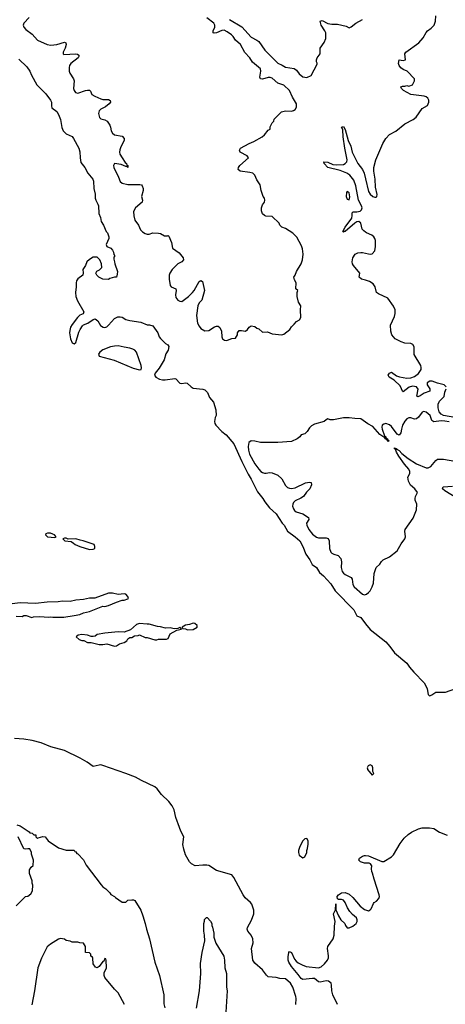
# Model space of a CAD drawing. Header units: inches. Extents: x 2323201 to 2563958, y 895391 to 1023096.
# Tile 51 of 196: x 2446405 to 2450830, y 946690 to 956926. Entities that reach past the tile are written whole.
import ezdxf

# ---------------------------------------------------------------- set-up
doc = ezdxf.new("R2010")
doc.units = ezdxf.units.IN
doc.header["$MEASUREMENT"] = 0
for name, color, linetype in [('C4944', 7, 'Continuous'), ('C4945', 7, 'Continuous'), ('C4954', 7, 'Continuous'), ('C4955', 7, 'Continuous')]:
    doc.layers.add(name, color=color, linetype=linetype)

msp = doc.modelspace()

# ---------------------------------------------------------------- linework, layer by layer
at = {"layer": 'C4944', "color": 5}
for points, elevation in [([(2449277, 946690), (2449280, 946750), (2449275, 946770), (2449244, 946870), (2449221, 946910), (2449170, 946956), (2449110, 946958), (2449070, 946968), (2448990, 946976), (2448970, 946992), (2448929, 947049), (2448850, 947118), (2448829, 947149), (2448814, 947270), (2448831, 947330), (2448830, 947370), (2448812, 947410), (2448778, 947450), (2448770, 947470), (2448772, 947490), (2448814, 947566), (2448841, 947630), (2448840, 947670), (2448819, 947730), (2448804, 947750), (2448750, 947797), (2448727, 947827), (2448633, 948010), (2448610, 948038), (2448450, 948083), (2448370, 948134), (2448350, 948138), (2448310, 948138), (2448230, 948130), (2448190, 948150), (2448172, 948170), (2448130, 948245), (2448110, 948302), (2448100, 948350), (2448112, 948432), (2448081, 948490), (2448066, 948530), (2448030, 948633), (2448012, 948712), (2447990, 948753), (2447957, 948797), (2447878, 948870), (2447835, 948930), (2447810, 948950), (2447670, 949016), (2447610, 949050), (2447510, 949090), (2447270, 949173), (2447250, 949180), (2447230, 949178), (2447170, 949161), (2447107, 949207), (2447035, 949250), (2446870, 949329), (2446730, 949366), (2446630, 949407), (2446534, 949434), (2446450, 949447), (2446350, 949455)], 60), ([(2446377, 948557), (2446410, 948545), (2446504, 948484), (2446510, 948474), (2446534, 948470), (2446553, 948453), (2446572, 948452), (2446574, 948430), (2446590, 948414), (2446598, 948422), (2446645, 948435), (2446670, 948431), (2446702, 948390), (2446810, 948318), (2446890, 948292), (2446970, 948294), (2446978, 948278), (2446990, 948274), (2446998, 948258), (2447010, 948254), (2447070, 948192), (2447097, 948137), (2447251, 947931), (2447270, 947911), (2447302, 947890), (2447342, 947850), (2447352, 947832), (2447390, 947812), (2447400, 947800), (2447470, 947752), (2447507, 947753), (2447528, 947772), (2447570, 947778), (2447590, 947778), (2447602, 947770), (2447665, 947670), (2447687, 947610), (2447711, 947530), (2447723, 947470), (2447755, 947370), (2447811, 947130), (2447857, 946990), (2447905, 946790), (2447905, 946695), (2447914, 946654)], 60), ([(2446370, 947714), (2446466, 947810), (2446490, 947814), (2446520, 947840), (2446538, 947870), (2446542, 947930), (2446535, 947950), (2446535, 947975), (2446509, 948050), (2446506, 948090), (2446523, 948117), (2446547, 948133), (2446548, 948190), (2446529, 948250), (2446528, 948270), (2446510, 948306), (2446490, 948308), (2446470, 948302), (2446450, 948306), (2446389, 948430)], 60), ([(2450000, 948158), (2449990, 948158), (2449949, 948170), (2449930, 948190), (2449939, 948210), (2449969, 948230), (2449990, 948237), (2450000, 948236)], 40), ([(2449708, 946690), (2449661, 946790), (2449650, 946830), (2449648, 946890), (2449642, 946910), (2449614, 946930), (2449590, 946935), (2449530, 946921), (2449510, 946923), (2449470, 946957), (2449450, 946959), (2449350, 946949), (2449330, 946959), (2449301, 947001), (2449230, 947085), (2449204, 947130), (2449197, 947150), (2449196, 947184), (2449204, 947230), (2449210, 947239), (2449230, 947230), (2449261, 947161), (2449278, 947138), (2449300, 947120), (2449340, 947100), (2449384, 947084), (2449510, 947071), (2449539, 947081), (2449574, 947110), (2449604, 947150), (2449614, 947174), (2449616, 947196), (2449605, 947270), (2449610, 947290), (2449663, 947370), (2449674, 947410), (2449677, 947503), (2449685, 947550), (2449669, 947630), (2449687, 947673), (2449690, 947734), (2449692, 947672), (2449718, 947610), (2449742, 947570), (2449785, 947530), (2449791, 947510), (2449810, 947485), (2449830, 947484), (2449870, 947502), (2449903, 947530), (2449913, 947550), (2449914, 947570), (2449907, 947590), (2449864, 947624), (2449836, 947656), (2449813, 947693), (2449790, 947750), (2449770, 947772), (2449750, 947779), (2449720, 947780), (2449710, 947786), (2449707, 947810), (2449721, 947830), (2449750, 947849), (2449790, 947852), (2449830, 947837), (2449870, 947800), (2449945, 947710), (2449990, 947676), (2450000, 947673)], 40), ([(2448244, 946650), (2448273, 946830), (2448289, 947010), (2448284, 947116), (2448301, 947230), (2448329, 947350), (2448328, 947410), (2448318, 947450), (2448318, 947530), (2448327, 947553), (2448328, 947572), (2448347, 947593), (2448353, 947593), (2448390, 947554), (2448402, 947530), (2448402, 947510), (2448411, 947491), (2448422, 947430), (2448422, 947390), (2448446, 947326), (2448526, 947190), (2448536, 947150), (2448539, 947070), (2448556, 947010), (2448556, 946870), (2448561, 946830), (2448548, 946610)], 60), ([(2447494, 946690), (2447430, 946809), (2447390, 946849), (2447289, 946970), (2447282, 946990), (2447283, 947017), (2447308, 947070), (2447306, 947150), (2447302, 947162), (2447290, 947166), (2447280, 947140), (2447270, 947135), (2447230, 947082), (2447210, 947069), (2447195, 947075), (2447169, 947110), (2447166, 947170), (2447162, 947182), (2447146, 947190), (2447146, 947210), (2447130, 947226), (2447088, 947228), (2447088, 947290), (2447070, 947326), (2447030, 947328), (2447010, 947338), (2446950, 947338), (2446930, 947348), (2446890, 947355), (2446870, 947368), (2446830, 947375), (2446810, 947368), (2446724, 947316), (2446691, 947289), (2446631, 947169), (2446594, 947070), (2446559, 946830), (2446530, 946686)], 60)]:
    msp.add_lwpolyline(points, dxfattribs=dict(at, elevation=elevation))
at = {"layer": 'C4944', "color": 5, "elevation": 60}
msp.add_lwpolyline([(2449390, 948415), (2449370, 948409), (2449350, 948389), (2449317, 948330), (2449304, 948290), (2449303, 948270), (2449310, 948242), (2449350, 948212), (2449370, 948222), (2449389, 948270), (2449389, 948290), (2449397, 948310), (2449405, 948355), (2449404, 948390)], close=True, dxfattribs=at)
at = {"layer": 'C4945', "color": 5}
for points, elevation in [([(2446503, 956950), (2446449, 956891), (2446443, 956870), (2446447, 956850), (2446470, 956823), (2446536, 956776), (2446590, 956715), (2446690, 956670), (2446730, 956662), (2446790, 956670), (2446872, 956692), (2446885, 956685), (2446890, 956670), (2446879, 956630), (2446859, 956590), (2446856, 956570), (2446863, 956563), (2446990, 956570), (2447008, 956568), (2447019, 956559), (2447024, 956550), (2447013, 956530), (2446938, 956470), (2446924, 956450), (2446918, 956430), (2446920, 956390), (2446925, 956370), (2446966, 956310), (2446970, 956290), (2446966, 956210), (2446970, 956190), (2446986, 956170), (2447010, 956164), (2447091, 956191), (2447110, 956195), (2447130, 956194), (2447142, 956182), (2447157, 956150), (2447187, 956130), (2447250, 956103), (2447270, 956097), (2447330, 956095), (2447347, 956087), (2447351, 956070), (2447337, 956050), (2447298, 956022), (2447250, 955997), (2447230, 955978), (2447225, 955950), (2447230, 955925), (2447236, 955910), (2447250, 955896), (2447290, 955886), (2447315, 955870), (2447343, 955830), (2447350, 955810), (2447355, 955770), (2447370, 955746), (2447392, 955730), (2447470, 955714), (2447490, 955691), (2447490, 955670), (2447456, 955604), (2447445, 955575), (2447443, 955550), (2447447, 955530), (2447469, 955489), (2447501, 955441), (2447515, 955430), (2447519, 955419), (2447530, 955410), (2447531, 955390), (2447519, 955399), (2447510, 955399), (2447461, 955421), (2447390, 955432), (2447379, 955410), (2447384, 955390), (2447433, 955290), (2447450, 955245), (2447470, 955226), (2447530, 955213), (2447654, 955214), (2447670, 955208), (2447678, 955198), (2447688, 955170), (2447689, 955150), (2447673, 955090), (2447682, 955050), (2447678, 955030), (2447610, 954970), (2447589, 954931), (2447591, 954889), (2447603, 954843), (2447639, 954790), (2447662, 954742), (2447682, 954722), (2447710, 954704), (2447730, 954697), (2447750, 954697), (2447790, 954709), (2447850, 954708), (2447870, 954705), (2447910, 954679), (2447942, 954678), (2447950, 954682), (2447955, 954675), (2447982, 954610), (2447995, 954550), (2448062, 954502), (2448103, 954450), (2448107, 954430), (2448091, 954410), (2448050, 954390), (2447990, 954330), (2447966, 954290), (2447960, 954270), (2447959, 954230), (2447970, 954163), (2447979, 954150), (2448027, 954127), (2448031, 954110), (2448025, 954065), (2448030, 954038), (2448050, 954012), (2448070, 953999), (2448090, 953998), (2448160, 954050), (2448203, 954090), (2448219, 954110), (2448270, 954204), (2448290, 954214), (2448304, 954204), (2448326, 954110), (2448299, 954010), (2448270, 953982), (2448256, 953950), (2448244, 953850), (2448255, 953770), (2448270, 953739), (2448290, 953715), (2448330, 953692), (2448370, 953694), (2448430, 953734), (2448450, 953742), (2448470, 953741), (2448486, 953726), (2448502, 953690), (2448508, 953628), (2448515, 953610), (2448534, 953594), (2448550, 953591), (2448566, 953594), (2448610, 953611), (2448650, 953616), (2448669, 953650), (2448670, 953672), (2448686, 953694), (2448710, 953696), (2448753, 953687), (2448774, 953706), (2448790, 953731), (2448810, 953743), (2448850, 953736), (2448870, 953718), (2448891, 953711), (2448930, 953678), (2448980, 953680), (2449030, 953661), (2449130, 953651), (2449150, 953658), (2449214, 953706), (2449230, 953734), (2449260, 953760), (2449282, 953790), (2449313, 953807), (2449329, 953830), (2449324, 953910), (2449329, 953950), (2449305, 953990), (2449289, 954049), (2449289, 954090), (2449295, 954110), (2449275, 954130), (2449278, 954190), (2449262, 954222), (2449255, 954250), (2449270, 954272), (2449284, 954310), (2449330, 954387), (2449344, 954430), (2449352, 954490), (2449345, 954545), (2449334, 954574), (2449287, 954667), (2449246, 954706), (2449170, 954754), (2449129, 954769), (2449109, 954790), (2449102, 954810), (2449030, 954879), (2448965, 954885), (2448950, 954890), (2448928, 954908), (2448919, 954939), (2448918, 954970), (2448930, 955001), (2448949, 955030), (2448953, 955050), (2448949, 955070), (2448936, 955090), (2448915, 955150), (2448904, 955210), (2448870, 955262), (2448849, 955310), (2448830, 955330), (2448798, 955338), (2448698, 955350), (2448677, 955370), (2448681, 955390), (2448695, 955410), (2448784, 955490), (2448769, 955510), (2448697, 955550), (2448690, 955570), (2448699, 955590), (2448790, 955638), (2448841, 955659), (2448925, 955710), (2448949, 955730), (2448990, 955778), (2449008, 955790), (2449010, 955814), (2449030, 955854), (2449048, 955872), (2449049, 955891), (2449128, 955970), (2449170, 955978), (2449230, 955974), (2449250, 955982), (2449270, 955994), (2449282, 956018), (2449284, 956036), (2449283, 956050), (2449240, 956120), (2449210, 956190), (2449150, 956244), (2449088, 956268), (2449030, 956317), (2449010, 956325), (2448990, 956325), (2448930, 956309), (2448910, 956313), (2448903, 956330), (2448913, 956390), (2448910, 956414), (2448826, 956486), (2448796, 956530), (2448744, 956584), (2448700, 956670), (2448650, 956712), (2448626, 956750), (2448608, 956768), (2448561, 956801), (2448530, 956816), (2448505, 956815), (2448450, 956790), (2448426, 956786), (2448415, 956790), (2448417, 956810), (2448433, 956850), (2448433, 956870), (2448424, 956890), (2448350, 956947)], 80), ([(2448588, 956928), (2448713, 956853), (2448810, 956746), (2448870, 956715), (2448890, 956698), (2448952, 956610), (2449090, 956475), (2449135, 956455), (2449170, 956432), (2449258, 956418), (2449282, 956402), (2449310, 956363), (2449350, 956331), (2449390, 956325), (2449435, 956345), (2449496, 956464), (2449496, 956476), (2449489, 956489), (2449489, 956510), (2449498, 956530), (2449528, 956570), (2449528, 956630), (2449569, 956691), (2449589, 956730), (2449586, 956790), (2449579, 956810), (2449539, 956870), (2449529, 956911), (2449550, 956917), (2449610, 956888), (2449650, 956880), (2449710, 956879), (2449799, 956859), (2449830, 956842), (2449850, 956852), (2449898, 956890), (2449970, 956927)], 80), ([(2446396, 956516), (2446478, 956438), (2446510, 956390), (2446528, 956348), (2446582, 956250), (2446676, 956156), (2446725, 956090), (2446735, 956070), (2446736, 956030), (2446741, 956010), (2446790, 955971), (2446810, 955941), (2446830, 955890), (2446845, 955805), (2446856, 955770), (2446890, 955739), (2446950, 955711), (2446964, 955690), (2447021, 955590), (2447030, 955554), (2447033, 955490), (2447042, 955442), (2447081, 955390), (2447114, 955330), (2447164, 955270), (2447171, 955249), (2447177, 955170), (2447190, 955114), (2447191, 955070), (2447196, 955050), (2447219, 955010), (2447223, 954990), (2447228, 954910), (2447244, 954870), (2447251, 954830), (2447278, 954790), (2447305, 954725), (2447319, 954710), (2447331, 954670), (2447331, 954650), (2447305, 954590), (2447312, 954570), (2447352, 954550), (2447370, 954532), (2447382, 954510), (2447384, 954484), (2447394, 954470), (2447384, 954456), (2447384, 954436), (2447392, 954410), (2447393, 954387), (2447421, 954310), (2447420, 954280), (2447410, 954248), (2447390, 954248), (2447344, 954236), (2447330, 954226), (2447268, 954228), (2447229, 954249), (2447208, 954270), (2447198, 954290), (2447209, 954311), (2447234, 954326), (2447258, 954350), (2447255, 954390), (2447238, 954430), (2447210, 954458), (2447170, 954458), (2447130, 954434), (2447103, 954410), (2447088, 954372), (2447061, 954330), (2447065, 954295), (2447062, 954270), (2447010, 954234), (2446995, 954210), (2446991, 954190), (2446993, 954150), (2446986, 954090), (2446990, 954050), (2447005, 954005), (2447071, 953890), (2447065, 953870), (2447030, 953853), (2447005, 953830), (2446950, 953759), (2446934, 953730), (2446925, 953695), (2446924, 953670), (2446935, 953610), (2446950, 953568), (2446970, 953558), (2446990, 953571), (2447021, 953679), (2447033, 953707), (2447057, 953743), (2447070, 953753), (2447115, 953770), (2447169, 953811), (2447190, 953818), (2447217, 953797), (2447246, 953746), (2447274, 953730), (2447290, 953728), (2447310, 953735), (2447330, 953751), (2447390, 953819), (2447424, 953836), (2447450, 953839), (2447470, 953834), (2447510, 953808), (2447550, 953798), (2447663, 953783), (2447730, 953754), (2447754, 953754), (2447790, 953745), (2447841, 953670), (2447856, 953630), (2447870, 953611), (2447921, 953561), (2447947, 953547), (2447956, 953530), (2447948, 953490), (2447926, 953454), (2447906, 953390), (2447856, 953304), (2447814, 953250), (2447808, 953230), (2447821, 953210), (2447858, 953190), (2447890, 953183), (2447917, 953183), (2448017, 953197), (2448030, 953192), (2448070, 953147), (2448090, 953143), (2448130, 953151), (2448146, 953146), (2448188, 953108), (2448210, 953096), (2448310, 953085), (2448330, 953078), (2448358, 953050), (2448380, 953000), (2448419, 952950), (2448444, 952870), (2448447, 952813), (2448436, 952790), (2448431, 952750), (2448434, 952730), (2448444, 952710), (2448506, 952646), (2448553, 952610), (2448630, 952518), (2448713, 952333), (2448780, 952200), (2448813, 952150), (2448877, 952017), (2448933, 951950), (2448953, 951913), (2449001, 951850), (2449070, 951788), (2449133, 951693), (2449154, 951670), (2449188, 951608), (2449270, 951550), (2449316, 951510), (2449349, 951450), (2449379, 951370), (2449420, 951310), (2449444, 951264), (2449490, 951230), (2449521, 951181), (2449564, 951144), (2449640, 951060), (2449685, 950990), (2449878, 950790), (2449910, 950730), (2449951, 950710), (2450000, 950647)], 60), ([(2450000, 954716), (2449981, 954730), (2449967, 954750), (2449952, 954812), (2449930, 954829), (2449910, 954825), (2449889, 954811), (2449790, 954725), (2449777, 954723), (2449770, 954717), (2449763, 954723), (2449788, 954770), (2449858, 954862), (2449863, 954890), (2449862, 954918), (2449872, 954928), (2449910, 954928), (2449944, 954936), (2449960, 954950), (2449966, 954970), (2449960, 954990), (2449929, 955049), (2449898, 955198), (2449878, 955258), (2449837, 955310), (2449805, 955330), (2449737, 955357), (2449610, 955390), (2449570, 955430), (2449568, 955450), (2449610, 955445), (2449662, 955422), (2449696, 955416), (2449770, 955422), (2449790, 955430), (2449806, 955450), (2449808, 955470), (2449784, 955590), (2449768, 955710), (2449763, 955783), (2449759, 955799), (2449750, 955810), (2449770, 955815), (2449790, 955786), (2449819, 955670), (2449847, 955610), (2449862, 955550), (2449921, 955430), (2449969, 955370), (2449987, 955330), (2450000, 955273)], 60), ([(2450000, 954217), (2449960, 954230), (2449935, 954250), (2449941, 954290), (2449875, 954370), (2449865, 954390), (2449862, 954410), (2449870, 954450), (2449894, 954490), (2449919, 954501), (2449950, 954506), (2449970, 954506), (2450000, 954498)], 60), ([(2450000, 952741), (2449950, 952778), (2449890, 952779), (2449830, 952789), (2449770, 952789), (2449668, 952768), (2449632, 952768), (2449610, 952778), (2449590, 952768), (2449570, 952749), (2449470, 952722), (2449437, 952703), (2449418, 952682), (2449395, 952645), (2449370, 952622), (2449331, 952609), (2449318, 952590), (2449291, 952570), (2449230, 952542), (2449090, 952530), (2448910, 952530), (2448850, 952544), (2448813, 952547), (2448788, 952532), (2448779, 952490), (2448783, 952450), (2448795, 952410), (2448850, 952308), (2448890, 952252), (2448912, 952230), (2448930, 952218), (2448950, 952213), (2448968, 952212), (2449001, 952219), (2449030, 952217), (2449090, 952190), (2449130, 952152), (2449170, 952084), (2449190, 952064), (2449210, 952056), (2449230, 952054), (2449270, 952060), (2449375, 952110), (2449418, 952118), (2449435, 952115), (2449439, 952090), (2449422, 952050), (2449387, 952013), (2449356, 951970), (2449328, 951952), (2449270, 951925), (2449252, 951908), (2449243, 951890), (2449242, 951870), (2449250, 951842), (2449263, 951823), (2449280, 951810), (2449350, 951790), (2449407, 951750), (2449410, 951730), (2449388, 951692), (2449390, 951670), (2449410, 951626), (2449450, 951577), (2449490, 951547), (2449510, 951539), (2449590, 951541), (2449612, 951532), (2449624, 951510), (2449627, 951430), (2449640, 951390), (2449650, 951380), (2449670, 951370), (2449717, 951357), (2449744, 951324), (2449752, 951291), (2449747, 951230), (2449756, 951190), (2449770, 951171), (2449790, 951157), (2449850, 951127), (2449862, 951110), (2449870, 951054), (2449883, 951030), (2449970, 950953), (2449990, 950946), (2450000, 950950)], 80), ([(2446370, 950725), (2446430, 950722), (2446450, 950731), (2446471, 950731), (2446530, 950711), (2446550, 950718), (2446610, 950721), (2446710, 950716), (2446730, 950719), (2446750, 950715), (2446865, 950715), (2446971, 950731), (2447030, 950743), (2447070, 950761), (2447130, 950775), (2447270, 950831), (2447290, 950827), (2447330, 950835), (2447410, 950871), (2447470, 950891), (2447490, 950891), (2447530, 950905), (2447538, 950910), (2447529, 950930), (2447510, 950953), (2447490, 950957), (2447430, 950952), (2447370, 950966), (2447330, 950966), (2447186, 950914), (2447130, 950914), (2447070, 950898), (2446989, 950891), (2446930, 950878), (2446850, 950880), (2446806, 950874), (2446692, 950872), (2446570, 950856), (2446410, 950865), (2446328, 950852)], 60)]:
    msp.add_lwpolyline(points, dxfattribs=dict(at, elevation=elevation))
for points, elevation in [([(2449810, 955142), (2449801, 955130), (2449798, 955090), (2449810, 955062), (2449830, 955054), (2449836, 955084), (2449830, 955128)], 80), ([(2447430, 953537), (2447390, 953534), (2447350, 953527), (2447270, 953493), (2447237, 953470), (2447225, 953450), (2447232, 953430), (2447386, 953386), (2447584, 953304), (2447650, 953286), (2447669, 953291), (2447672, 953308), (2447667, 953330), (2447618, 953470), (2447602, 953490), (2447582, 953502), (2447550, 953513), (2447490, 953521)], 60), ([(2446727, 951587), (2446693, 951587), (2446678, 951582), (2446674, 951570), (2446694, 951550), (2446770, 951542), (2446786, 951550), (2446766, 951570), (2446750, 951578)], 60), ([(2446890, 951538), (2446870, 951538), (2446854, 951530), (2446874, 951510), (2446940, 951500), (2446965, 951485), (2446982, 951470), (2447030, 951451), (2447130, 951418), (2447170, 951422), (2447186, 951430), (2447188, 951450), (2447178, 951470), (2447170, 951475), (2447066, 951510), (2447034, 951514), (2446990, 951528), (2446910, 951526)], 60), ([(2447650, 950649), (2447621, 950639), (2447556, 950584), (2447490, 950559), (2447430, 950561), (2447289, 950549), (2447210, 950534), (2447190, 950519), (2447170, 950515), (2447150, 950515), (2447110, 950529), (2447050, 950534), (2447013, 950527), (2446994, 950510), (2447024, 950484), (2447050, 950472), (2447071, 950471), (2447110, 950452), (2447150, 950452), (2447230, 950431), (2447270, 950431), (2447310, 950438), (2447390, 950412), (2447410, 950418), (2447442, 950438), (2447490, 950451), (2447518, 950470), (2447529, 950491), (2447550, 950502), (2447570, 950502), (2447600, 950520), (2447636, 950524), (2447650, 950532), (2447710, 950502), (2447730, 950502), (2447810, 950478), (2447830, 950478), (2447850, 950485), (2447930, 950485), (2447948, 950492), (2447970, 950542), (2448040, 950580), (2448086, 950590), (2448082, 950602), (2448070, 950606), (2448050, 950598), (2448010, 950595), (2447970, 950604), (2447922, 950602), (2447870, 950616), (2447839, 950619), (2447750, 950644), (2447730, 950641)], 60), ([(2448210, 950653), (2448170, 950639), (2448130, 950633), (2448094, 950610), (2448098, 950598), (2448130, 950594), (2448150, 950582), (2448210, 950586), (2448249, 950610), (2448249, 950630), (2448226, 950650)], 60)]:
    msp.add_lwpolyline(points, close=True, dxfattribs=dict(at, elevation=elevation))
at = {"layer": 'C4954', "color": 5}
for points, elevation in [([(2450627, 950000), (2450642, 949970), (2450651, 949911), (2450661, 949901), (2450670, 949898), (2450690, 949906), (2450730, 949934), (2450830, 949937), (2450989, 949990), (2451075, 950000)], 60), ([(2450000, 948236), (2450030, 948234), (2450170, 948174), (2450190, 948175), (2450270, 948225), (2450290, 948243), (2450359, 948361), (2450403, 948417), (2450443, 948457), (2450479, 948481), (2450550, 948516), (2450590, 948526), (2450665, 948525), (2450710, 948517), (2450770, 948479), (2450850, 948450)], 40), ([(2450000, 947673), (2450030, 947663), (2450050, 947672), (2450058, 947682), (2450082, 947738), (2450091, 947749), (2450116, 947764), (2450137, 947790), (2450144, 947810), (2450143, 947830), (2450089, 947990), (2450074, 948054), (2450066, 948070), (2450061, 948099), (2450066, 948130), (2450060, 948140), (2450052, 948152), (2450038, 948158), (2450000, 948158)], 40)]:
    msp.add_lwpolyline(points, dxfattribs=dict(at, elevation=elevation))
at = {"layer": 'C4954', "color": 5, "elevation": 60}
msp.add_lwpolyline([(2450050, 949179), (2450027, 949170), (2450018, 949150), (2450020, 949140), (2450022, 949130), (2450070, 949074), (2450086, 949090), (2450078, 949110), (2450078, 949150), (2450068, 949170)], close=True, dxfattribs=at)
at = {"layer": 'C4955', "color": 5}
for points, elevation in [([(2450000, 955273), (2450030, 955141), (2450050, 955112), (2450077, 955090), (2450097, 955083), (2450110, 955083), (2450117, 955090), (2450121, 955110), (2450105, 955185), (2450100, 955270), (2450086, 955350), (2450087, 955390), (2450108, 955470), (2450180, 955640), (2450210, 955690), (2450250, 955732), (2450314, 955766), (2450410, 955843), (2450497, 955890), (2450527, 955913), (2450590, 956002), (2450644, 956036), (2450657, 956070), (2450658, 956090), (2450649, 956110), (2450630, 956125), (2450610, 956131), (2450470, 956148), (2450394, 956190), (2450374, 956210), (2450368, 956230), (2450383, 956237), (2450410, 956236), (2450430, 956241), (2450450, 956236), (2450488, 956250), (2450509, 956290), (2450509, 956310), (2450434, 956390), (2450390, 956410), (2450366, 956426), (2450350, 956450), (2450344, 956470), (2450349, 956510), (2450390, 956503), (2450415, 956510), (2450409, 956570), (2450419, 956590), (2450554, 956686), (2450601, 956739), (2450630, 956794), (2450644, 956810), (2450683, 956837), (2450713, 956870), (2450729, 956910), (2450732, 956968)], 60), ([(2450000, 954498), (2450030, 954491), (2450050, 954489), (2450070, 954494), (2450096, 954524), (2450105, 954570), (2450103, 954630), (2450098, 954650), (2450088, 954668), (2450066, 954686), (2450009, 954710), (2450000, 954716)], 60), ([(2450840, 953110), (2450817, 953130), (2450750, 953146), (2450694, 953170), (2450670, 953170), (2450642, 953150), (2450641, 953130), (2450669, 953090), (2450670, 953065), (2450610, 953045), (2450570, 953016), (2450545, 953005), (2450532, 953012), (2450546, 953086), (2450531, 953111), (2450490, 953117), (2450453, 953107), (2450390, 953056), (2450383, 953063), (2450376, 953090), (2450360, 953120), (2450299, 953179), (2450246, 953210), (2450235, 953230), (2450250, 953250), (2450270, 953263), (2450323, 953223), (2450352, 953212), (2450430, 953198), (2450470, 953202), (2450510, 953217), (2450551, 953249), (2450577, 953290), (2450580, 953310), (2450576, 953330), (2450507, 953447), (2450505, 953525), (2450492, 953550), (2450470, 953560), (2450410, 953564), (2450370, 953576), (2450310, 953610), (2450274, 953650), (2450263, 953690), (2450259, 953750), (2450300, 953840), (2450309, 953871), (2450307, 953910), (2450290, 953948), (2450231, 954031), (2450135, 954075), (2450114, 954090), (2450101, 954150), (2450079, 954179), (2450043, 954203), (2450000, 954217)], 60), ([(2450930, 952791), (2450810, 952810), (2450786, 952826), (2450767, 952850), (2450756, 952890), (2450756, 952930), (2450770, 952960), (2450817, 953010), (2450825, 953055), (2450840, 953090)], 60), ([(2450870, 952747), (2450826, 952754), (2450785, 952755), (2450710, 952746), (2450690, 952761), (2450671, 952810), (2450653, 952830), (2450630, 952846), (2450608, 952852), (2450590, 952845), (2450550, 952795), (2450530, 952777), (2450510, 952772), (2450470, 952789), (2450450, 952789), (2450430, 952776), (2450410, 952752), (2450385, 952710), (2450373, 952670), (2450369, 952631), (2450350, 952608), (2450330, 952617), (2450270, 952697), (2450250, 952715), (2450210, 952727), (2450190, 952723), (2450175, 952710), (2450170, 952690), (2450175, 952670), (2450199, 952599), (2450210, 952591), (2450215, 952575), (2450230, 952570), (2450234, 952554), (2450241, 952550), (2450237, 952543), (2450225, 952550), (2450221, 952559), (2450226, 952566), (2450219, 952561), (2450205, 952570), (2450202, 952578), (2450207, 952587), (2450198, 952582), (2450190, 952585), (2450150, 952614), (2450078, 952698), (2450023, 952724), (2450000, 952741)], 80), ([(2450000, 950950), (2450010, 950954), (2450031, 950970), (2450048, 950990), (2450071, 951030), (2450084, 951070), (2450090, 951170), (2450110, 951231), (2450150, 951265), (2450166, 951294), (2450182, 951310), (2450250, 951341), (2450330, 951406), (2450370, 951478), (2450409, 951531), (2450417, 951550), (2450409, 951610), (2450414, 951626), (2450497, 951743), (2450530, 951830), (2450532, 951890), (2450518, 951930), (2450518, 951950), (2450521, 951970), (2450539, 952010), (2450514, 952050), (2450469, 952089), (2450446, 952130), (2450439, 952170), (2450460, 952210), (2450462, 952230), (2450452, 952252), (2450406, 952306), (2450346, 952390), (2450324, 952430), (2450316, 952450), (2450318, 952458), (2450310, 952459), (2450307, 952467), (2450299, 952470), (2450303, 952477), (2450319, 952470), (2450321, 952461), (2450330, 952462), (2450335, 952455), (2450350, 952449), (2450378, 952418), (2450445, 952365), (2450529, 952309), (2450630, 952268), (2450653, 952267), (2450679, 952281), (2450730, 952345), (2450750, 952356), (2450810, 952357), (2450930, 952338)], 80), ([(2450951, 951951), (2450823, 952030), (2450802, 952050), (2450807, 952070), (2450904, 952076)], 60), ([(2450000, 950647), (2450047, 950587), (2450210, 950458), (2450254, 950410), (2450303, 950343), (2450430, 950237), (2450456, 950196), (2450502, 950142), (2450611, 950031), (2450627, 950000)], 60)]:
    msp.add_lwpolyline(points, dxfattribs=dict(at, elevation=elevation))

doc.saveas('drawing.dxf')
